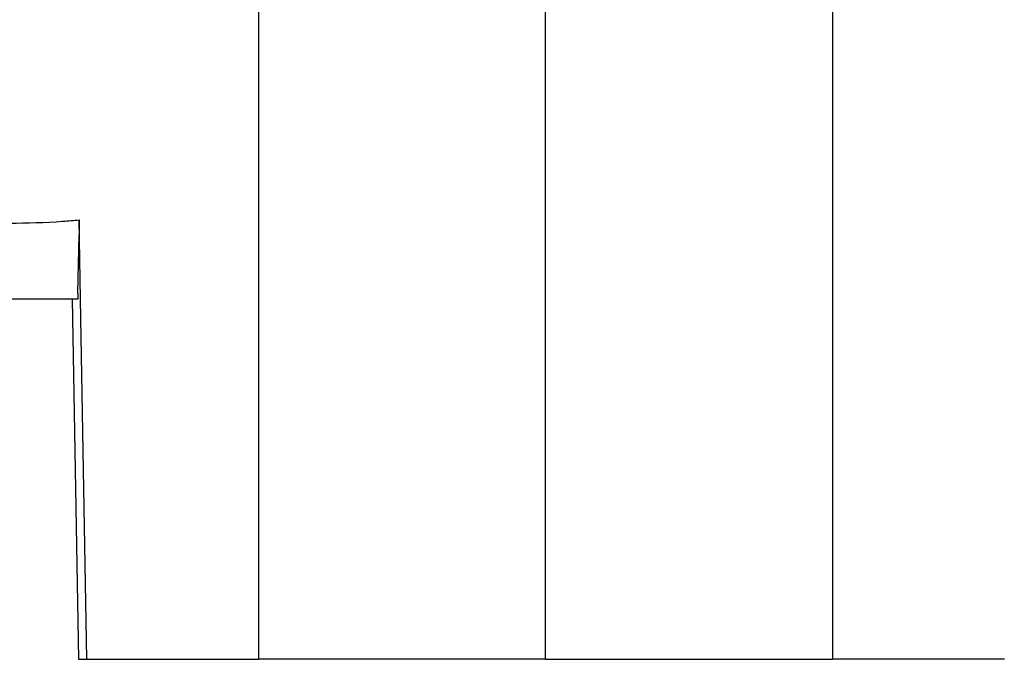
# Paper-space layout '1012-790 Hybird Padfoot' of a CAD drawing. Header units: millimetres. Extents: x 51 to 2966, y 67 to 3970.
# Tile 22 of 115: x 2148 to 2285, y 1491 to 1580. Entities that reach past the tile are written whole.
import ezdxf

# ---------------------------------------------------------------- set-up
doc = ezdxf.new("R2010")
doc.units = ezdxf.units.MM

psp = doc.layouts.new('1012-790 Hybird Padfoot')

# ---------------------------------------------------------------- linework, layer by layer
at = {"color": 7, "linetype": 'Continuous', "lineweight": 25}
for p, q in [((2181.56, 1769.92), (2181.56, 1491.36)), ((2261.13, 1769.2), (2261.13, 1491.36)), ((2221.35, 1491.36), (2221.35, 1665.53)), ((2156.69, 1552.35), (2156.65, 1550.32)), ((2156.49, 1542.13), (2156.65, 1550.32)), ((2156.49, 1542.13), (2156.47, 1541.36)), ((2155.7, 1541.36), (2156.59, 1491.36)), ((2156.59, 1491.36), (2157.72, 1491.36))]:
    psp.add_line(p, q, dxfattribs=at)
at = {"color": 7, "linetype": 'Continuous', "lineweight": 25, "flags": 128}
psp.add_lwpolyline([(2157.72, 1491.36), (2156.88, 1541.36), (2156.69, 1552.35)], dxfattribs=at)
at = {"color": 7, "linetype": 'Continuous', "lineweight": 25}
for points, knots in [([(2113.1, 1558.92), (2114.88, 1558.1), (2118.44, 1556.46), (2124.17, 1554.72), (2129.61, 1553.5), (2134.54, 1552.7), (2140.35, 1552.08), (2147.02, 1551.82), (2152.75, 1552), (2155.92, 1552.28), (2156.69, 1552.35)], [0, 0, 0, 0, 0.161847, 0.323619, 0.431878, 0.540511, 0.648722, 0.800082, 0.951442, 1, 1, 1, 1]), ([(2156.47, 1541.36), (2140.43, 1541.36), (2108.33, 1541.36), (2060.19, 1541.36), (2012.05, 1541.36), (1964.77, 1541.36), (1918.37, 1541.36), (1872.85, 1541.36), (1827.36, 1541.36), (1797.08, 1541.36), (1781.94, 1541.36)], [0, 0, 0, 0, 0.128338, 0.256675, 0.385018, 0.513402, 0.634981, 0.756561, 0.87828, 1, 1, 1, 1]), ([(2157.72, 1491.36), (2160.18, 1491.36), (2165.17, 1491.36), (2171.6, 1491.36), (2177.14, 1491.36), (2180.08, 1491.36), (2181.56, 1491.36)], [0, 0, 0, 0, 0.27435, 0.556302, 0.776224, 1, 1, 1, 1]), ([(2221.35, 1491.36), (2219.73, 1491.36), (2216.51, 1491.36), (2211.33, 1491.36), (2205.88, 1491.36), (2200.33, 1491.36), (2195.09, 1491.36), (2190.21, 1491.36), (2185.63, 1491.36), (2182.92, 1491.36), (2181.56, 1491.36)], [0, 0, 0, 0, 0.108594, 0.217189, 0.351056, 0.484925, 0.613383, 0.741842, 0.870921, 1, 1, 1, 1]), ([(2221.35, 1491.36), (2222.96, 1491.36), (2226.18, 1491.36), (2231.36, 1491.36), (2236.81, 1491.36), (2242.36, 1491.36), (2247.6, 1491.36), (2252.48, 1491.36), (2257.06, 1491.36), (2259.77, 1491.36), (2261.13, 1491.36)], [0, 0, 0, 0, 0.108594, 0.217189, 0.351056, 0.484925, 0.613383, 0.741842, 0.870921, 1, 1, 1, 1]), ([(2284.97, 1491.36), (2282.51, 1491.36), (2277.52, 1491.36), (2271.09, 1491.36), (2265.55, 1491.36), (2262.61, 1491.36), (2261.13, 1491.36)], [0, 0, 0, 0, 0.27435, 0.556302, 0.776224, 1, 1, 1, 1])]:
    psp.add_open_spline(points, degree=3, knots=knots, dxfattribs=at)

doc.saveas('drawing.dxf')
